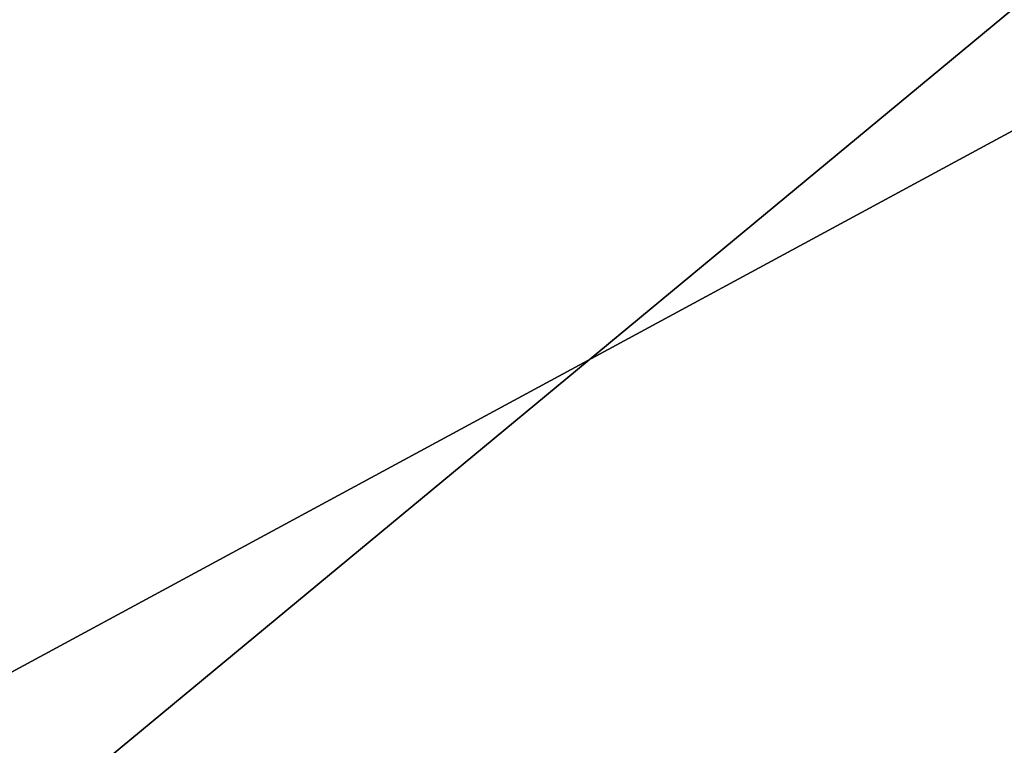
# Model space of a CAD drawing. Header units: metres. Extents: x 0 to 1004, y -708 to 0.
# Tile 76 of 103: x 586 to 740, y -335 to -221. Entities that reach past the tile are written whole.
import ezdxf

# ---------------------------------------------------------------- set-up
doc = ezdxf.new("R2010")
doc.units = ezdxf.units.M

msp = doc.modelspace()

# ---------------------------------------------------------------- linework, layer by layer
at = {"layer": 'top0123410'}
for points in [[(183.251587, -540.828064, 2169.999756), (820.797729, -540.828064, 2169.999756), (183.251587, -194.344879, 2169.999756)], [(820.797729, -540.828064, 2169.999756), (820.797729, -194.344879, 2169.999756), (183.251587, -194.344879, 2169.999756)], [(820.797729, -540.0271, 2167.143799), (183.251587, -540.0271, 2167.143799), (820.797729, -195.290787, 2167.143799)], [(183.251587, -540.0271, 2167.143799), (183.251587, -195.290787, 2167.143799), (820.797729, -195.290787, 2167.143799)]]:
    msp.add_3dface(points, dxfattribs=at)
at = {"layer": 'top0123459'}
for points in [[(994.049377, -10, 90), (217.024673, -653.266907, 90), (10, -10, 90)], [(787.024658, -653.266907, 90), (217.024673, -653.266907, 90), (994.049377, -10, 90)], [(514.137573, -508.234253, 109.466858), (597.932983, -74.810768, 117.032295), (502.024689, -507.113647, 109.48642)], [(597.932983, -74.810768, 117.032295), (502.024689, -75.769028, 117.015564), (502.024689, -507.113647, 109.48642)], [(514.137573, -508.234253, 109.466858), (944.862854, -280.118256, 113.448639), (597.932983, -74.810768, 117.032295)], [(944.862854, -280.118256, 113.448639), (943.56366, -249.360321, 113.985519), (597.932983, -74.810768, 117.032295)], [(597.932983, -74.810768, 117.032295), (943.56366, -249.360321, 113.985519), (941.707703, -218.630981, 114.521904)], [(945.78949, -341.679413, 112.374084), (944.862854, -280.118256, 113.448639), (514.137573, -508.234253, 109.466858)]]:
    msp.add_3dface(points, dxfattribs=at)

doc.saveas('drawing.dxf')
